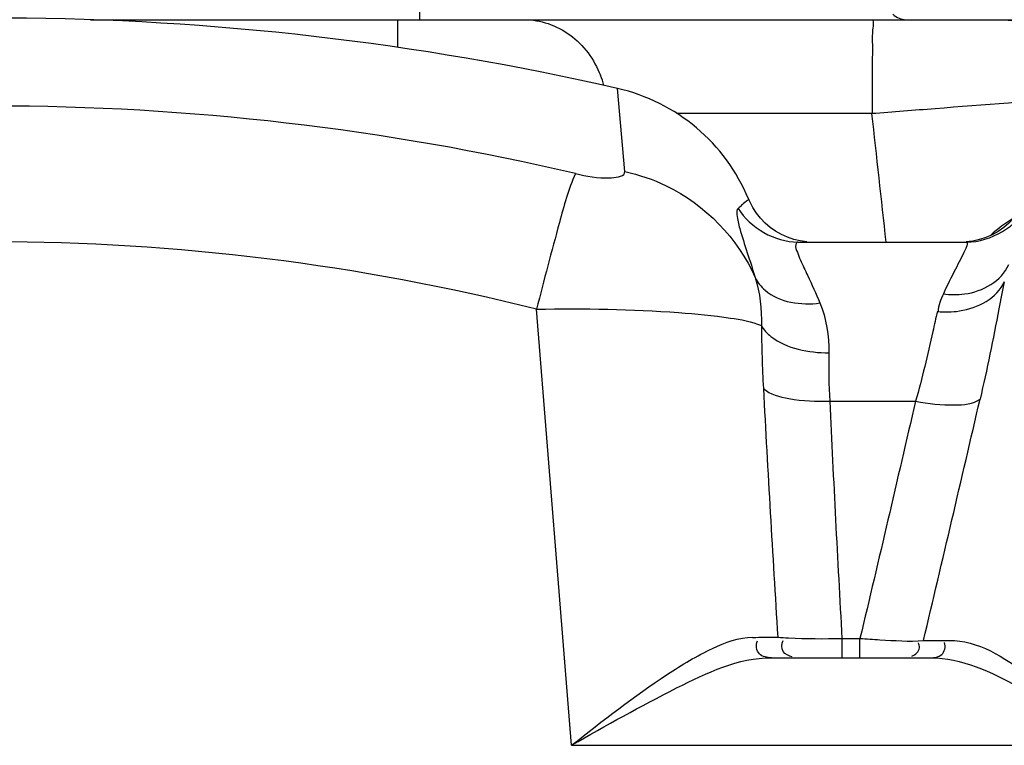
# Model space of a CAD drawing. Header units: millimetres. Extents: x 0 to 297, y 0 to 210.
# Tile 6 of 46: x 25 to 35, y 165 to 173. Entities that reach past the tile are written whole.
import ezdxf

# ---------------------------------------------------------------- set-up
doc = ezdxf.new("R2010")
doc.units = ezdxf.units.MM
doc.header["$LTSCALE"] = 16.335
doc.layers.get('0').update_dxf_attribs({"linetype": 'CONTINUOUS'})

msp = doc.modelspace()

# ---------------------------------------------------------------- linework, layer by layer
at = {"color": 9, "linetype": 'Continuous'}
for p, q in [((29.097, 173.17), (29.097, 172.67)), ((28.861, 172.67), (28.861, 172.375)), ((31.29, 171.049), (31.212, 171.936)), ((31.844, 171.67), (33.887, 171.67)), ((33.887, 171.67), (33.933, 171.67)), ((30.722, 164.922), (30.349, 169.579)), ((33.481, 168.597), (34.398, 168.597)), ((33.612, 165.857), (33.612, 166.063)), ((33.612, 166.063), (33.804, 166.063)), ((33.804, 165.857), (33.804, 166.063)), ((30.722, 164.922), (36.549, 164.922))]:
    msp.add_line(p, q, dxfattribs=at)
at = {"color": 7, "linetype": 'Continuous'}
for p, q in [((25.583, 172.67), (37.041, 172.67)), ((33.141, 170.295), (34.945, 170.295)), ((32.859, 165.857), (34.559, 165.857))]:
    msp.add_line(p, q, dxfattribs=at)
for points in [[(35.584, 170.781), (35.564, 170.732), (35.53, 170.668), (35.491, 170.607), (35.446, 170.55), (35.395, 170.497), (35.34, 170.45), (35.28, 170.409), (35.217, 170.373), (35.15, 170.344), (35.081, 170.322), (35.01, 170.306), (34.938, 170.297)], [(33.03, 170.347), (32.965, 170.376), (32.903, 170.411), (32.845, 170.452), (32.791, 170.498), (32.742, 170.549), (32.698, 170.605), (32.659, 170.664), (32.626, 170.727), (32.613, 170.756)], [(33.236, 170.298), (33.166, 170.308), (33.097, 170.324), (33.03, 170.347)]]:
    msp.add_lwpolyline(points, dxfattribs=at)
for centre, radius, start, end in [((24.537, 142.688), 30, 77.1449, 102.2549), ((30.767, 169.986), 2, 22.6394, 77.1449)]:
    msp.add_arc(centre, radius, start, end, dxfattribs=at)
at = {"color": 9, "linetype": 'Continuous'}
for centre, radius, start, end in [((30.031, 171.68), 1.076, 15.5475, 21.6008), ((24.518, 144.316), 27.432, 76.8392, 89.9595), ((-386.432, 124.91), 422.957, 6.1599, 6.34728), ((24.512, 146.299), 24, 75.925, 89.9399), ((339.659, 185.197), 307.329, 183.07124, 183.56691), ((249.955, 178.457), 216.698, 182.60812, 183.27891), ((-562.204, 307.278), 613.175, 346.682966, 346.930342), ((32.546, 193.187), 27.113, 270.2339, 270.8021), ((34.278, 201.163), 35.124, 270.3346, 270.7785)]:
    msp.add_arc(centre, radius, start, end, dxfattribs=at)
for points, knots in [([(30.218, 172.67), (30.389, 172.67), (30.747, 172.547), (30.964, 172.244), (31.031, 172.076)], [0, 0, 0, 0, 0.484916, 1, 1, 1, 1]), ([(33.948, 172.67), (33.94, 172.67), (33.951, 172.624), (33.928, 172.539), (33.938, 172.42), (33.937, 172.339)], [0, 0, 0, 0, 0.066668, 0.261887, 1, 1, 1, 1]), ([(35.313, 172.67), (35.515, 172.67), (35.948, 172.48), (36.14, 172.062), (36.173, 171.843)], [0, 0, 0, 0, 0.478401, 1, 1, 1, 1]), ([(33.937, 172.339), (33.936, 172.29), (33.934, 172.067), (33.933, 171.844), (33.933, 171.67)], [0, 0, 0, 0, 0.219075, 1, 1, 1, 1]), ([(33.933, 171.67), (34.157, 171.687), (34.904, 171.746), (35.651, 171.804), (36.173, 171.843)], [0, 0, 0, 0, 0.300454, 1, 1, 1, 1]), ([(30.764, 171.028), (30.689, 170.86), (30.557, 170.372), (30.425, 169.888), (30.349, 169.579)], [0, 0, 0, 0, 0.36571, 1, 1, 1, 1]), ([(30.764, 171.028), (30.89, 170.999), (31.02, 170.96), (31.294, 170.997), (31.29, 171.049)], [0, 0, 0, 0, 0.713187, 1, 1, 1, 1]), ([(31.29, 171.049), (31.443, 171.015), (32.025, 170.82), (32.503, 170.334), (32.684, 169.916)], [0, 0, 0, 0, 0.256187, 1, 1, 1, 1]), ([(32.502, 170.655), (32.484, 170.642), (32.489, 170.552), (32.549, 170.323), (32.632, 170.092), (32.684, 169.916)], [0, 0, 0, 0, 0.088749, 0.284926, 1, 1, 1, 1]), ([(32.613, 170.756), (32.624, 170.752), (32.542, 170.701), (32.534, 170.678), (32.502, 170.655)], [0, 0, 0, 0, 0.226894, 1, 1, 1, 1]), ([(33.141, 170.295), (33.129, 170.295), (33.103, 170.248), (33.126, 170.213), (33.135, 170.186)], [0, 0, 0, 0, 0.301175, 1, 1, 1, 1]), ([(34.945, 170.295), (34.952, 170.295), (34.949, 170.248), (34.936, 170.231), (34.927, 170.211)], [0, 0, 0, 0, 0.244885, 1, 1, 1, 1]), ([(34.695, 169.743), (34.77, 169.733), (35.032, 169.722), (35.32, 169.881), (35.393, 170.055)], [0, 0, 0, 0, 0.286904, 1, 1, 1, 1]), ([(33.205, 170.021), (33.218, 169.994), (33.276, 169.87), (33.334, 169.745), (33.376, 169.645)], [0, 0, 0, 0, 0.216277, 1, 1, 1, 1]), ([(32.684, 169.916), (32.709, 169.865), (32.876, 169.659), (33.177, 169.617), (33.376, 169.645)], [0, 0, 0, 0, 0.222221, 1, 1, 1, 1]), ([(34.631, 169.554), (34.709, 169.547), (34.974, 169.547), (35.273, 169.696), (35.346, 169.872)], [0, 0, 0, 0, 0.292652, 1, 1, 1, 1]), ([(35.346, 169.872), (35.326, 169.776), (35.245, 169.356), (35.162, 168.937), (35.087, 168.617)], [0, 0, 0, 0, 0.230524, 1, 1, 1, 1]), ([(30.349, 169.579), (30.855, 169.587), (31.549, 169.578), (32.347, 169.499), (32.645, 169.449), (32.75, 169.404)], [0, 0, 0, 0, 0.628735, 0.85885, 1, 1, 1, 1]), ([(34.631, 169.554), (34.614, 169.483), (34.543, 169.162), (34.469, 168.842), (34.398, 168.597)], [0, 0, 0, 0, 0.222723, 1, 1, 1, 1]), ([(32.75, 169.404), (32.774, 169.358), (32.966, 169.163), (33.256, 169.114), (33.471, 169.112)], [0, 0, 0, 0, 0.194077, 1, 1, 1, 1]), ([(32.772, 168.732), (32.844, 168.666), (33.097, 168.604), (33.336, 168.591), (33.481, 168.597)], [0, 0, 0, 0, 0.401371, 1, 1, 1, 1]), ([(34.398, 168.597), (34.536, 168.569), (34.762, 168.545), (35.012, 168.564), (35.087, 168.617)], [0, 0, 0, 0, 0.605488, 1, 1, 1, 1]), ([(30.722, 164.922), (31.056, 165.184), (31.54, 165.562), (32.185, 165.953), (32.509, 166.074), (32.657, 166.075)], [0, 0, 0, 0, 0.560364, 0.804973, 1, 1, 1, 1]), ([(32.859, 165.857), (32.814, 165.857), (32.706, 165.873), (32.687, 165.995), (32.708, 166.038)], [0, 0, 0, 0, 0.490032, 1, 1, 1, 1]), ([(32.926, 166.077), (32.963, 166.073), (33.192, 166.058), (33.421, 166.059), (33.612, 166.063)], [0, 0, 0, 0, 0.164694, 1, 1, 1, 1]), ([(33.081, 165.867), (33.044, 165.876), (32.959, 165.907), (32.965, 166.006), (32.983, 166.039)], [0, 0, 0, 0, 0.495842, 1, 1, 1, 1]), ([(33.804, 166.063), (33.875, 166.058), (34.101, 166.044), (34.328, 166.029), (34.483, 166.039)], [0, 0, 0, 0, 0.313971, 1, 1, 1, 1]), ([(34.755, 166.042), (35.063, 166.046), (35.711, 165.617), (36.243, 165.183), (36.549, 164.922)], [0, 0, 0, 0, 0.433414, 1, 1, 1, 1]), ([(34.359, 165.873), (34.397, 165.887), (34.452, 165.94), (34.436, 165.999), (34.43, 166.016)], [0, 0, 0, 0, 0.690358, 1, 1, 1, 1]), ([(34.559, 165.857), (34.6, 165.857), (34.697, 165.868), (34.722, 165.976), (34.708, 166.018)], [0, 0, 0, 0, 0.483504, 1, 1, 1, 1]), ([(30.722, 164.922), (31.091, 165.135), (31.763, 165.505), (32.504, 165.857), (32.859, 165.857)], [0, 0, 0, 0, 0.545794, 1, 1, 1, 1]), ([(34.559, 165.857), (34.891, 165.857), (35.591, 165.517), (36.208, 165.139), (36.549, 164.922)], [0, 0, 0, 0, 0.451089, 1, 1, 1, 1])]:
    msp.add_open_spline(points, degree=3, knots=knots, dxfattribs=at)
for points in [[(34.156, 172.728), (34.194, 172.694), (34.245, 172.67), (34.296, 172.67)], [(32.502, 170.655), (32.629, 170.446), (32.897, 170.295), (33.141, 170.295)], [(34.945, 170.295), (35.202, 170.295), (35.485, 170.465), (35.606, 170.691)], [(35.445, 170.551), (35.357, 170.498), (35.276, 170.435), (35.199, 170.367)], [(33.135, 170.186), (33.155, 170.13), (33.18, 170.076), (33.205, 170.021)], [(34.927, 170.211), (34.896, 170.141), (34.86, 170.075), (34.825, 170.007)], [(34.825, 170.007), (34.78, 169.92), (34.736, 169.832), (34.695, 169.743)], [(32.684, 169.916), (32.736, 169.752), (32.753, 169.576), (32.75, 169.404)], [(34.695, 169.743), (34.667, 169.682), (34.641, 169.617), (34.639, 169.55)], [(33.376, 169.645), (33.445, 169.479), (33.473, 169.293), (33.471, 169.112)], [(32.75, 169.404), (32.753, 169.18), (32.759, 168.955), (32.772, 168.732)], [(33.471, 169.112), (33.469, 168.94), (33.471, 168.768), (33.481, 168.597)], [(34.398, 168.597), (34.201, 167.752), (34.006, 166.907), (33.804, 166.063)]]:
    msp.add_open_spline(points, degree=3, dxfattribs=at)

doc.saveas('drawing.dxf')
